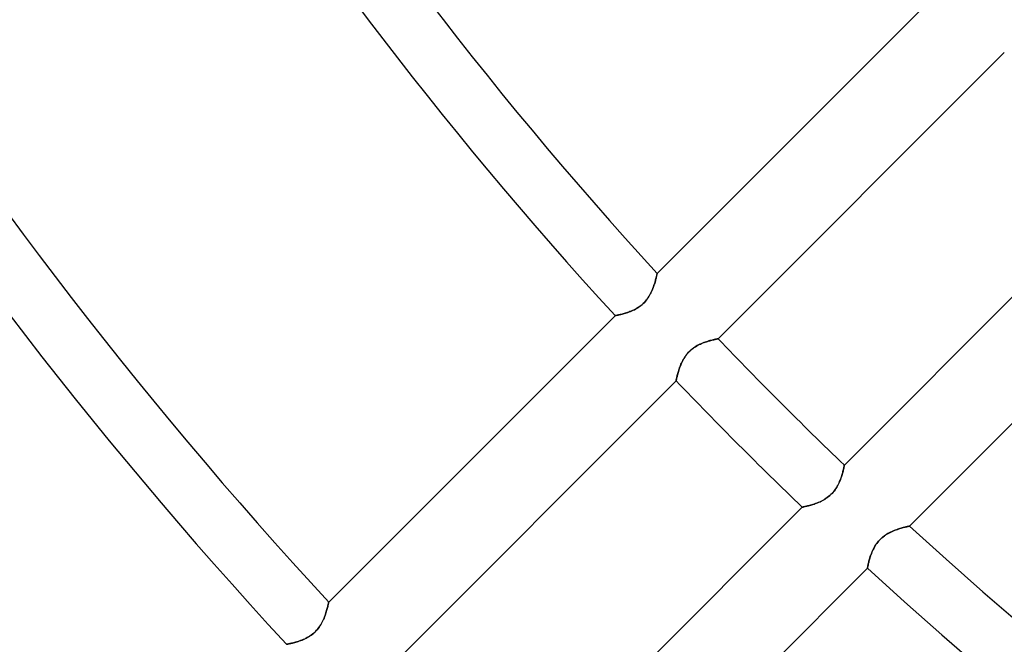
# Model space of a CAD drawing. Header units: millimetres. Extents: x -270 to 270, y -270 to 270.
# Tile 8 of 56: x -123 to -90, y -105 to -84. Entities that reach past the tile are written whole.
import ezdxf

# ---------------------------------------------------------------- set-up
doc = ezdxf.new("R2010")
doc.units = ezdxf.units.MM
doc.layers.add('MAIN-1', color=7, linetype='Continuous')
doc.layers.add('MAIN-2', color=7, linetype='Continuous')

msp = doc.modelspace()

# ---------------------------------------------------------------- linework, layer by layer
at = {"layer": 'MAIN-1'}
for p, q in [((-91.797, -83.248), (-101.496, -92.947)), ((-99.429, -95.155), (-89.738, -85.463)), ((-85.463, -89.738), (-95.155, -99.429)), ((-92.947, -101.496), (-83.248, -91.797)), ((-101.513, -93.026), (-101.519, -93.049)), ((-101.509, -93.005), (-101.513, -93.026)), ((-101.505, -92.988), (-101.509, -93.005)), ((-101.501, -92.973), (-101.505, -92.988)), ((-101.499, -92.962), (-101.501, -92.973)), ((-101.497, -92.953), (-101.499, -92.962)), ((-101.496, -92.949), (-101.497, -92.953)), ((-101.496, -92.947), (-101.496, -92.949)), ((-101.604, -93.349), (-101.618, -93.389)), ((-101.591, -93.31), (-101.604, -93.349)), ((-101.579, -93.271), (-101.591, -93.31)), ((-101.568, -93.234), (-101.579, -93.271)), ((-101.557, -93.199), (-101.568, -93.234)), ((-101.548, -93.164), (-101.557, -93.199)), ((-101.54, -93.132), (-101.548, -93.164)), ((-101.532, -93.102), (-101.54, -93.132)), ((-101.525, -93.074), (-101.532, -93.102)), ((-101.519, -93.049), (-101.525, -93.074)), ((-101.751, -93.682), (-101.776, -93.724)), ((-101.727, -93.639), (-101.751, -93.682)), ((-101.705, -93.597), (-101.727, -93.639)), ((-101.685, -93.555), (-101.705, -93.597)), ((-101.667, -93.513), (-101.685, -93.555)), ((-101.649, -93.471), (-101.667, -93.513)), ((-101.633, -93.43), (-101.649, -93.471)), ((-101.618, -93.389), (-101.633, -93.43)), ((-102.041, -94.026), (-102.081, -94.057)), ((-102.002, -93.994), (-102.041, -94.026)), ((-101.964, -93.959), (-102.002, -93.994)), ((-101.929, -93.923), (-101.964, -93.959)), ((-101.895, -93.886), (-101.929, -93.923)), ((-101.862, -93.847), (-101.895, -93.886)), ((-101.831, -93.807), (-101.862, -93.847)), ((-101.803, -93.766), (-101.831, -93.807)), ((-101.776, -93.724), (-101.803, -93.766)), ((-102.922, -94.373), (-112.619, -104.07)), ((-102.92, -94.373), (-102.922, -94.373)), ((-102.916, -94.372), (-102.92, -94.373)), ((-102.908, -94.37), (-102.916, -94.372)), ((-102.897, -94.368), (-102.908, -94.37)), ((-102.883, -94.366), (-102.897, -94.368)), ((-102.867, -94.362), (-102.883, -94.366)), ((-102.848, -94.359), (-102.867, -94.362)), ((-102.826, -94.354), (-102.848, -94.359)), ((-102.802, -94.349), (-102.826, -94.354)), ((-102.775, -94.343), (-102.802, -94.349)), ((-102.747, -94.336), (-102.775, -94.343)), ((-102.716, -94.329), (-102.747, -94.336)), ((-102.684, -94.321), (-102.716, -94.329)), ((-102.65, -94.312), (-102.684, -94.321)), ((-102.614, -94.302), (-102.65, -94.312)), ((-102.577, -94.291), (-102.614, -94.302)), ((-102.539, -94.28), (-102.577, -94.291)), ((-102.5, -94.267), (-102.539, -94.28)), ((-102.459, -94.253), (-102.5, -94.267)), ((-102.418, -94.237), (-102.459, -94.253)), ((-102.376, -94.22), (-102.418, -94.237)), ((-102.334, -94.202), (-102.376, -94.22)), ((-102.292, -94.183), (-102.334, -94.202)), ((-102.249, -94.161), (-102.292, -94.183)), ((-102.206, -94.138), (-102.249, -94.161)), ((-102.164, -94.113), (-102.206, -94.138)), ((-102.122, -94.086), (-102.164, -94.113)), ((-102.081, -94.057), (-102.122, -94.086)), ((-100.116, -95.376), (-100.074, -95.354)), ((-100.074, -95.354), (-100.032, -95.334)), ((-100.032, -95.334), (-99.99, -95.316)), ((-99.99, -95.316), (-99.948, -95.298)), ((-99.948, -95.298), (-99.907, -95.283)), ((-99.907, -95.283), (-99.866, -95.268)), ((-99.866, -95.268), (-99.826, -95.254)), ((-99.826, -95.254), (-99.786, -95.242)), ((-99.786, -95.242), (-99.748, -95.23)), ((-99.748, -95.23), (-99.711, -95.22)), ((-99.711, -95.22), (-99.676, -95.21)), ((-99.676, -95.21), (-99.642, -95.202)), ((-99.642, -95.202), (-99.611, -95.194)), ((-99.611, -95.194), (-99.581, -95.187)), ((-99.581, -95.187), (-99.554, -95.18)), ((-99.554, -95.18), (-99.529, -95.175)), ((-99.529, -95.175), (-99.506, -95.17)), ((-99.506, -95.17), (-99.486, -95.166)), ((-99.486, -95.166), (-99.469, -95.162)), ((-99.469, -95.162), (-99.455, -95.16)), ((-99.455, -95.16), (-99.444, -95.157)), ((-99.444, -95.157), (-99.435, -95.156)), ((-99.435, -95.156), (-99.431, -95.155)), ((-99.431, -95.155), (-99.429, -95.155)), ((-100.526, -95.728), (-100.496, -95.688)), ((-100.496, -95.688), (-100.464, -95.649)), ((-100.464, -95.649), (-100.43, -95.612)), ((-100.43, -95.612), (-100.395, -95.577)), ((-100.395, -95.577), (-100.359, -95.543)), ((-100.359, -95.543), (-100.32, -95.51)), ((-100.32, -95.51), (-100.281, -95.479)), ((-100.281, -95.479), (-100.24, -95.451)), ((-100.24, -95.451), (-100.199, -95.424)), ((-100.199, -95.424), (-100.157, -95.399)), ((-100.157, -95.399), (-100.116, -95.376)), ((-100.705, -96.06), (-100.688, -96.019)), ((-100.688, -96.019), (-100.67, -95.978)), ((-100.67, -95.978), (-100.65, -95.936)), ((-100.65, -95.936), (-100.628, -95.894)), ((-100.628, -95.894), (-100.605, -95.852)), ((-100.605, -95.852), (-100.581, -95.81)), ((-100.581, -95.81), (-100.554, -95.769)), ((-100.554, -95.769), (-100.526, -95.728)), ((-100.812, -96.396), (-100.804, -96.364)), ((-100.804, -96.364), (-100.795, -96.331)), ((-100.795, -96.331), (-100.785, -96.295)), ((-100.785, -96.295), (-100.774, -96.259)), ((-100.774, -96.259), (-100.762, -96.221)), ((-100.762, -96.221), (-100.749, -96.182)), ((-100.749, -96.182), (-100.736, -96.142)), ((-100.736, -96.142), (-100.721, -96.101)), ((-100.721, -96.101), (-100.705, -96.06)), ((-110.545, -106.271), (-100.854, -96.58)), ((-100.854, -96.578), (-100.853, -96.573)), ((-100.854, -96.58), (-100.854, -96.578)), ((-100.853, -96.573), (-100.851, -96.565)), ((-100.851, -96.565), (-100.849, -96.554)), ((-100.849, -96.554), (-100.846, -96.539)), ((-100.846, -96.539), (-100.842, -96.522)), ((-100.842, -96.522), (-100.837, -96.502)), ((-100.837, -96.502), (-100.832, -96.479)), ((-100.832, -96.479), (-100.826, -96.454)), ((-100.826, -96.454), (-100.82, -96.426)), ((-100.82, -96.426), (-100.812, -96.396)), ((-95.219, -99.707), (-95.23, -99.746)), ((-95.209, -99.67), (-95.219, -99.707)), ((-95.2, -99.634), (-95.209, -99.67)), ((-95.191, -99.601), (-95.2, -99.634)), ((-95.184, -99.57), (-95.191, -99.601)), ((-95.178, -99.542), (-95.184, -99.57)), ((-95.172, -99.516), (-95.178, -99.542)), ((-95.168, -99.494), (-95.172, -99.516)), ((-95.163, -99.474), (-95.168, -99.494)), ((-95.16, -99.458), (-95.163, -99.474)), ((-95.158, -99.445), (-95.16, -99.458)), ((-95.156, -99.436), (-95.158, -99.445)), ((-95.155, -99.431), (-95.156, -99.436)), ((-95.155, -99.429), (-95.155, -99.431)), ((-95.321, -100.002), (-95.341, -100.046)), ((-95.302, -99.957), (-95.321, -100.002)), ((-95.285, -99.914), (-95.302, -99.957)), ((-95.27, -99.871), (-95.285, -99.914)), ((-95.255, -99.828), (-95.27, -99.871)), ((-95.242, -99.787), (-95.255, -99.828)), ((-95.23, -99.746), (-95.242, -99.787)), ((-95.536, -100.351), (-95.572, -100.391)), ((-95.502, -100.31), (-95.536, -100.351)), ((-95.47, -100.268), (-95.502, -100.31)), ((-95.44, -100.224), (-95.47, -100.268)), ((-95.412, -100.18), (-95.44, -100.224)), ((-95.386, -100.135), (-95.412, -100.18)), ((-95.363, -100.091), (-95.386, -100.135)), ((-95.341, -100.046), (-95.363, -100.091)), ((-96.045, -100.699), (-96.09, -100.716)), ((-96.001, -100.68), (-96.045, -100.699)), ((-95.956, -100.659), (-96.001, -100.68)), ((-95.911, -100.637), (-95.956, -100.659)), ((-95.866, -100.614), (-95.911, -100.637)), ((-95.822, -100.588), (-95.866, -100.614)), ((-95.778, -100.56), (-95.822, -100.588)), ((-95.734, -100.53), (-95.778, -100.56)), ((-95.691, -100.498), (-95.734, -100.53)), ((-95.65, -100.464), (-95.691, -100.498)), ((-95.61, -100.428), (-95.65, -100.464)), ((-95.572, -100.391), (-95.61, -100.428)), ((-96.58, -100.854), (-106.271, -110.545)), ((-96.578, -100.854), (-96.58, -100.854)), ((-96.572, -100.853), (-96.578, -100.854)), ((-96.563, -100.851), (-96.572, -100.853)), ((-96.55, -100.848), (-96.563, -100.851)), ((-96.533, -100.844), (-96.55, -100.848)), ((-96.514, -100.84), (-96.533, -100.844)), ((-96.491, -100.835), (-96.514, -100.84)), ((-96.465, -100.829), (-96.491, -100.835)), ((-96.436, -100.822), (-96.465, -100.829)), ((-96.405, -100.814), (-96.436, -100.822)), ((-96.372, -100.806), (-96.405, -100.814)), ((-96.336, -100.796), (-96.372, -100.806)), ((-96.299, -100.786), (-96.336, -100.796)), ((-96.26, -100.774), (-96.299, -100.786)), ((-96.219, -100.761), (-96.26, -100.774)), ((-96.177, -100.748), (-96.219, -100.761)), ((-96.134, -100.733), (-96.177, -100.748)), ((-96.09, -100.716), (-96.134, -100.733)), ((-93.622, -101.718), (-93.577, -101.696)), ((-93.577, -101.696), (-93.532, -101.675)), ((-93.532, -101.675), (-93.487, -101.656)), ((-93.487, -101.656), (-93.443, -101.638)), ((-93.443, -101.638), (-93.399, -101.622)), ((-93.399, -101.622), (-93.356, -101.606)), ((-93.356, -101.606), (-93.313, -101.592)), ((-93.313, -101.592), (-93.272, -101.579)), ((-93.272, -101.579), (-93.232, -101.567)), ((-93.232, -101.567), (-93.194, -101.556)), ((-93.194, -101.556), (-93.158, -101.546)), ((-93.158, -101.546), (-93.124, -101.537)), ((-93.124, -101.537), (-93.093, -101.529)), ((-93.093, -101.529), (-93.064, -101.522)), ((-93.064, -101.522), (-93.037, -101.516)), ((-93.037, -101.516), (-93.014, -101.511)), ((-93.014, -101.511), (-92.994, -101.506)), ((-92.994, -101.506), (-92.977, -101.502)), ((-92.977, -101.502), (-92.964, -101.499)), ((-92.964, -101.499), (-92.955, -101.497)), ((-92.955, -101.497), (-92.949, -101.496)), ((-92.949, -101.496), (-92.947, -101.496)), ((-94.031, -102.046), (-93.997, -102.005)), ((-93.997, -102.005), (-93.961, -101.966)), ((-93.961, -101.966), (-93.923, -101.928)), ((-93.923, -101.928), (-93.883, -101.892)), ((-93.883, -101.892), (-93.842, -101.858)), ((-93.842, -101.858), (-93.799, -101.826)), ((-93.799, -101.826), (-93.756, -101.796)), ((-93.756, -101.796), (-93.711, -101.768)), ((-93.711, -101.768), (-93.667, -101.742)), ((-93.667, -101.742), (-93.622, -101.718)), ((-94.229, -102.398), (-94.211, -102.354)), ((-94.211, -102.354), (-94.191, -102.31)), ((-94.191, -102.31), (-94.17, -102.265)), ((-94.17, -102.265), (-94.146, -102.221)), ((-94.146, -102.221), (-94.121, -102.176)), ((-94.121, -102.176), (-94.093, -102.132)), ((-94.093, -102.132), (-94.063, -102.089)), ((-94.063, -102.089), (-94.031, -102.046)), ((-94.33, -102.72), (-94.321, -102.685)), ((-94.321, -102.685), (-94.311, -102.648)), ((-94.311, -102.648), (-94.301, -102.609)), ((-94.301, -102.609), (-94.289, -102.569)), ((-94.289, -102.569), (-94.276, -102.528)), ((-94.276, -102.528), (-94.262, -102.485)), ((-94.262, -102.485), (-94.246, -102.442)), ((-94.246, -102.442), (-94.229, -102.398)), ((-104.07, -112.619), (-94.373, -102.922)), ((-94.373, -102.92), (-94.372, -102.915)), ((-94.373, -102.922), (-94.373, -102.92)), ((-94.372, -102.915), (-94.37, -102.906)), ((-94.37, -102.906), (-94.368, -102.893)), ((-94.368, -102.893), (-94.365, -102.878)), ((-94.365, -102.878), (-94.361, -102.859)), ((-94.361, -102.859), (-94.356, -102.836)), ((-94.356, -102.836), (-94.351, -102.811)), ((-94.351, -102.811), (-94.345, -102.783)), ((-94.345, -102.783), (-94.338, -102.753)), ((-94.338, -102.753), (-94.33, -102.72)), ((-112.689, -104.353), (-112.701, -104.392)), ((-112.679, -104.315), (-112.689, -104.353)), ((-112.669, -104.279), (-112.679, -104.315)), ((-112.66, -104.245), (-112.669, -104.279)), ((-112.652, -104.214), (-112.66, -104.245)), ((-112.645, -104.185), (-112.652, -104.214)), ((-112.639, -104.159), (-112.645, -104.185)), ((-112.634, -104.136), (-112.639, -104.159)), ((-112.629, -104.116), (-112.634, -104.136)), ((-112.625, -104.1), (-112.629, -104.116)), ((-112.623, -104.087), (-112.625, -104.1)), ((-112.621, -104.078), (-112.623, -104.087)), ((-112.619, -104.072), (-112.621, -104.078)), ((-112.619, -104.07), (-112.619, -104.072)), ((-112.816, -104.695), (-112.839, -104.741)), ((-112.796, -104.651), (-112.816, -104.695)), ((-112.777, -104.606), (-112.796, -104.651)), ((-112.759, -104.562), (-112.777, -104.606)), ((-112.743, -104.518), (-112.759, -104.562)), ((-112.728, -104.475), (-112.743, -104.518)), ((-112.714, -104.433), (-112.728, -104.475)), ((-112.701, -104.392), (-112.714, -104.433)), ((-113.05, -105.045), (-113.088, -105.083)), ((-113.014, -105.005), (-113.05, -105.045)), ((-112.98, -104.963), (-113.014, -105.005)), ((-112.947, -104.92), (-112.98, -104.963)), ((-112.917, -104.876), (-112.947, -104.92)), ((-112.889, -104.831), (-112.917, -104.876)), ((-112.863, -104.786), (-112.889, -104.831)), ((-112.839, -104.741), (-112.863, -104.786)), ((-113.573, -105.372), (-113.616, -105.387)), ((-113.529, -105.355), (-113.573, -105.372)), ((-113.484, -105.337), (-113.529, -105.355)), ((-113.439, -105.317), (-113.484, -105.337)), ((-113.393, -105.295), (-113.439, -105.317)), ((-113.348, -105.271), (-113.393, -105.295)), ((-113.303, -105.245), (-113.348, -105.271)), ((-113.258, -105.217), (-113.303, -105.245)), ((-113.214, -105.187), (-113.258, -105.217)), ((-113.17, -105.154), (-113.214, -105.187)), ((-113.128, -105.12), (-113.17, -105.154)), ((-113.088, -105.083), (-113.128, -105.12)), ((-114.043, -105.496), (-114.045, -105.496)), ((-114.038, -105.495), (-114.043, -105.496)), ((-114.029, -105.493), (-114.038, -105.495)), ((-114.017, -105.491), (-114.029, -105.493)), ((-114.001, -105.488), (-114.017, -105.491)), ((-113.982, -105.484), (-114.001, -105.488)), ((-113.961, -105.479), (-113.982, -105.484)), ((-113.936, -105.474), (-113.961, -105.479)), ((-113.909, -105.468), (-113.936, -105.474)), ((-113.879, -105.461), (-113.909, -105.468)), ((-113.847, -105.454), (-113.879, -105.461)), ((-113.813, -105.445), (-113.847, -105.454)), ((-113.777, -105.436), (-113.813, -105.445)), ((-113.739, -105.425), (-113.777, -105.436)), ((-113.7, -105.414), (-113.739, -105.425)), ((-113.659, -105.401), (-113.7, -105.414)), ((-113.616, -105.387), (-113.659, -105.401))]:
    msp.add_line(p, q, dxfattribs=at)
for radius, start, end in [(155.357, 179.99998, 222.77002), (139.639, 179.99998, 222.51889), (153.341, 180.00002, 222.74068), (137.625, 180.00002, 222.48257), (137.625, 223.74158, 226.25842), (139.639, 223.75975, 226.24025), (137.625, 227.51749, 312.48255), (139.639, 227.48111, 312.51887)]:
    msp.add_arc((0, 0), radius, start, end, dxfattribs=at)
at = {"layer": 'MAIN-2'}
for p, q in [((-101.522, -93.064), (-101.516, -93.037)), ((-101.516, -93.037), (-101.511, -93.014)), ((-101.511, -93.014), (-101.506, -92.994)), ((-101.506, -92.994), (-101.502, -92.977)), ((-101.502, -92.977), (-101.499, -92.964)), ((-101.499, -92.964), (-101.497, -92.955)), ((-101.497, -92.955), (-101.496, -92.949)), ((-101.496, -92.949), (-101.496, -92.947)), ((-101.622, -93.399), (-101.606, -93.356)), ((-101.606, -93.356), (-101.592, -93.313)), ((-101.592, -93.313), (-101.579, -93.272)), ((-101.579, -93.272), (-101.567, -93.232)), ((-101.567, -93.232), (-101.556, -93.194)), ((-101.556, -93.194), (-101.546, -93.158)), ((-101.546, -93.158), (-101.537, -93.124)), ((-101.537, -93.124), (-101.529, -93.093)), ((-101.529, -93.093), (-101.522, -93.064)), ((-101.768, -93.711), (-101.742, -93.667)), ((-101.742, -93.667), (-101.718, -93.622)), ((-101.718, -93.622), (-101.696, -93.577)), ((-101.696, -93.577), (-101.675, -93.532)), ((-101.675, -93.532), (-101.656, -93.487)), ((-101.656, -93.487), (-101.638, -93.443)), ((-101.638, -93.443), (-101.622, -93.399)), ((-102.089, -94.063), (-102.046, -94.031)), ((-102.046, -94.031), (-102.005, -93.997)), ((-102.005, -93.997), (-101.966, -93.961)), ((-101.966, -93.961), (-101.928, -93.923)), ((-101.928, -93.923), (-101.892, -93.883)), ((-101.892, -93.883), (-101.858, -93.842)), ((-101.858, -93.842), (-101.826, -93.799)), ((-101.826, -93.799), (-101.796, -93.756)), ((-101.796, -93.756), (-101.768, -93.711)), ((-102.922, -94.373), (-102.92, -94.373)), ((-102.92, -94.373), (-102.915, -94.372)), ((-102.915, -94.372), (-102.906, -94.37)), ((-102.906, -94.37), (-102.893, -94.368)), ((-102.893, -94.368), (-102.878, -94.365)), ((-102.878, -94.365), (-102.859, -94.361)), ((-102.859, -94.361), (-102.836, -94.356)), ((-102.836, -94.356), (-102.811, -94.351)), ((-102.811, -94.351), (-102.783, -94.345)), ((-102.783, -94.345), (-102.753, -94.338)), ((-102.753, -94.338), (-102.72, -94.33)), ((-102.72, -94.33), (-102.685, -94.321)), ((-102.685, -94.321), (-102.648, -94.311)), ((-102.648, -94.311), (-102.609, -94.301)), ((-102.609, -94.301), (-102.569, -94.289)), ((-102.569, -94.289), (-102.528, -94.276)), ((-102.528, -94.276), (-102.485, -94.262)), ((-102.485, -94.262), (-102.442, -94.246)), ((-102.442, -94.246), (-102.398, -94.229)), ((-102.398, -94.229), (-102.354, -94.211)), ((-102.354, -94.211), (-102.31, -94.191)), ((-102.31, -94.191), (-102.265, -94.17)), ((-102.265, -94.17), (-102.221, -94.146)), ((-102.221, -94.146), (-102.176, -94.121)), ((-102.176, -94.121), (-102.132, -94.093)), ((-102.132, -94.093), (-102.089, -94.063)), ((-100.091, -95.363), (-100.135, -95.386)), ((-100.046, -95.341), (-100.091, -95.363)), ((-100.002, -95.321), (-100.046, -95.341)), ((-99.957, -95.302), (-100.002, -95.321)), ((-99.914, -95.285), (-99.957, -95.302)), ((-99.871, -95.27), (-99.914, -95.285)), ((-99.828, -95.255), (-99.871, -95.27)), ((-99.787, -95.242), (-99.828, -95.255)), ((-99.746, -95.23), (-99.787, -95.242)), ((-99.707, -95.219), (-99.746, -95.23)), ((-99.67, -95.209), (-99.707, -95.219)), ((-99.634, -95.2), (-99.67, -95.209)), ((-99.601, -95.191), (-99.634, -95.2)), ((-99.57, -95.184), (-99.601, -95.191)), ((-99.542, -95.178), (-99.57, -95.184)), ((-99.516, -95.172), (-99.542, -95.178)), ((-99.494, -95.168), (-99.516, -95.172)), ((-99.474, -95.163), (-99.494, -95.168)), ((-99.458, -95.16), (-99.474, -95.163)), ((-99.445, -95.158), (-99.458, -95.16)), ((-99.436, -95.156), (-99.445, -95.158)), ((-99.431, -95.155), (-99.436, -95.156)), ((-99.429, -95.155), (-99.431, -95.155)), ((-100.498, -95.691), (-100.53, -95.734)), ((-100.464, -95.65), (-100.498, -95.691)), ((-100.428, -95.61), (-100.464, -95.65)), ((-100.391, -95.572), (-100.428, -95.61)), ((-100.351, -95.536), (-100.391, -95.572)), ((-100.31, -95.502), (-100.351, -95.536)), ((-100.268, -95.47), (-100.31, -95.502)), ((-100.224, -95.44), (-100.268, -95.47)), ((-100.18, -95.412), (-100.224, -95.44)), ((-100.135, -95.386), (-100.18, -95.412)), ((-100.68, -96.001), (-100.699, -96.045)), ((-100.659, -95.956), (-100.68, -96.001)), ((-100.637, -95.911), (-100.659, -95.956)), ((-100.614, -95.866), (-100.637, -95.911)), ((-100.588, -95.822), (-100.614, -95.866)), ((-100.56, -95.778), (-100.588, -95.822)), ((-100.53, -95.734), (-100.56, -95.778)), ((-100.806, -96.372), (-100.814, -96.405)), ((-100.796, -96.336), (-100.806, -96.372)), ((-100.786, -96.299), (-100.796, -96.336)), ((-100.774, -96.26), (-100.786, -96.299)), ((-100.761, -96.219), (-100.774, -96.26)), ((-100.748, -96.177), (-100.761, -96.219)), ((-100.733, -96.134), (-100.748, -96.177)), ((-100.716, -96.09), (-100.733, -96.134)), ((-100.699, -96.045), (-100.716, -96.09)), ((-100.853, -96.572), (-100.854, -96.578)), ((-100.854, -96.578), (-100.854, -96.58)), ((-100.851, -96.563), (-100.853, -96.572)), ((-100.848, -96.55), (-100.851, -96.563)), ((-100.844, -96.533), (-100.848, -96.55)), ((-100.84, -96.514), (-100.844, -96.533)), ((-100.835, -96.491), (-100.84, -96.514)), ((-100.829, -96.465), (-100.835, -96.491)), ((-100.822, -96.436), (-100.829, -96.465)), ((-100.814, -96.405), (-100.822, -96.436)), ((-95.22, -99.711), (-95.21, -99.676)), ((-95.21, -99.676), (-95.202, -99.642)), ((-95.202, -99.642), (-95.194, -99.611)), ((-95.194, -99.611), (-95.187, -99.581)), ((-95.187, -99.581), (-95.18, -99.554)), ((-95.18, -99.554), (-95.175, -99.529)), ((-95.175, -99.529), (-95.17, -99.506)), ((-95.17, -99.506), (-95.166, -99.486)), ((-95.166, -99.486), (-95.162, -99.469)), ((-95.162, -99.469), (-95.16, -99.455)), ((-95.16, -99.455), (-95.157, -99.444)), ((-95.157, -99.444), (-95.156, -99.435)), ((-95.156, -99.435), (-95.155, -99.431)), ((-95.155, -99.431), (-95.155, -99.429)), ((-95.354, -100.074), (-95.334, -100.032)), ((-95.334, -100.032), (-95.316, -99.99)), ((-95.316, -99.99), (-95.298, -99.948)), ((-95.298, -99.948), (-95.283, -99.907)), ((-95.283, -99.907), (-95.268, -99.866)), ((-95.268, -99.866), (-95.254, -99.826)), ((-95.254, -99.826), (-95.242, -99.786)), ((-95.242, -99.786), (-95.23, -99.748)), ((-95.23, -99.748), (-95.22, -99.711)), ((-95.577, -100.395), (-95.543, -100.359)), ((-95.543, -100.359), (-95.51, -100.32)), ((-95.51, -100.32), (-95.479, -100.281)), ((-95.479, -100.281), (-95.451, -100.24)), ((-95.451, -100.24), (-95.424, -100.199)), ((-95.424, -100.199), (-95.399, -100.157)), ((-95.399, -100.157), (-95.376, -100.116)), ((-95.376, -100.116), (-95.354, -100.074)), ((-96.101, -100.721), (-96.06, -100.705)), ((-96.06, -100.705), (-96.019, -100.688)), ((-96.019, -100.688), (-95.978, -100.67)), ((-95.978, -100.67), (-95.936, -100.65)), ((-95.936, -100.65), (-95.894, -100.628)), ((-95.894, -100.628), (-95.852, -100.605)), ((-95.852, -100.605), (-95.81, -100.581)), ((-95.81, -100.581), (-95.769, -100.554)), ((-95.769, -100.554), (-95.728, -100.526)), ((-95.728, -100.526), (-95.688, -100.496)), ((-95.688, -100.496), (-95.649, -100.464)), ((-95.649, -100.464), (-95.612, -100.43)), ((-95.612, -100.43), (-95.577, -100.395)), ((-96.58, -100.854), (-96.578, -100.854)), ((-96.578, -100.854), (-96.573, -100.853)), ((-96.573, -100.853), (-96.565, -100.851)), ((-96.565, -100.851), (-96.554, -100.849)), ((-96.554, -100.849), (-96.539, -100.846)), ((-96.539, -100.846), (-96.522, -100.842)), ((-96.522, -100.842), (-96.502, -100.837)), ((-96.502, -100.837), (-96.479, -100.832)), ((-96.479, -100.832), (-96.454, -100.826)), ((-96.454, -100.826), (-96.426, -100.82)), ((-96.426, -100.82), (-96.396, -100.812)), ((-96.396, -100.812), (-96.364, -100.804)), ((-96.364, -100.804), (-96.331, -100.795)), ((-96.331, -100.795), (-96.295, -100.785)), ((-96.295, -100.785), (-96.259, -100.774)), ((-96.259, -100.774), (-96.221, -100.762)), ((-96.221, -100.762), (-96.182, -100.749)), ((-96.182, -100.749), (-96.142, -100.736)), ((-96.142, -100.736), (-96.101, -100.721)), ((-93.597, -101.705), (-93.639, -101.727)), ((-93.555, -101.685), (-93.597, -101.705)), ((-93.513, -101.667), (-93.555, -101.685)), ((-93.471, -101.649), (-93.513, -101.667)), ((-93.43, -101.633), (-93.471, -101.649)), ((-93.389, -101.618), (-93.43, -101.633)), ((-93.349, -101.604), (-93.389, -101.618)), ((-93.31, -101.591), (-93.349, -101.604)), ((-93.271, -101.579), (-93.31, -101.591)), ((-93.234, -101.568), (-93.271, -101.579)), ((-93.199, -101.557), (-93.234, -101.568)), ((-93.164, -101.548), (-93.199, -101.557)), ((-93.132, -101.54), (-93.164, -101.548)), ((-93.102, -101.532), (-93.132, -101.54)), ((-93.074, -101.525), (-93.102, -101.532)), ((-93.049, -101.519), (-93.074, -101.525)), ((-93.026, -101.513), (-93.049, -101.519)), ((-93.005, -101.509), (-93.026, -101.513)), ((-92.988, -101.505), (-93.005, -101.509)), ((-92.973, -101.501), (-92.988, -101.505)), ((-92.962, -101.499), (-92.973, -101.501)), ((-92.953, -101.497), (-92.962, -101.499)), ((-92.949, -101.496), (-92.953, -101.497)), ((-92.947, -101.496), (-92.949, -101.496)), ((-94.026, -102.041), (-94.057, -102.081)), ((-93.994, -102.002), (-94.026, -102.041)), ((-93.959, -101.964), (-93.994, -102.002)), ((-93.923, -101.929), (-93.959, -101.964)), ((-93.886, -101.895), (-93.923, -101.929)), ((-93.847, -101.862), (-93.886, -101.895)), ((-93.807, -101.831), (-93.847, -101.862)), ((-93.766, -101.803), (-93.807, -101.831)), ((-93.724, -101.776), (-93.766, -101.803)), ((-93.682, -101.751), (-93.724, -101.776)), ((-93.639, -101.727), (-93.682, -101.751)), ((-94.22, -102.376), (-94.237, -102.418)), ((-94.202, -102.334), (-94.22, -102.376)), ((-94.183, -102.292), (-94.202, -102.334)), ((-94.161, -102.249), (-94.183, -102.292)), ((-94.138, -102.206), (-94.161, -102.249)), ((-94.113, -102.164), (-94.138, -102.206)), ((-94.086, -102.122), (-94.113, -102.164)), ((-94.057, -102.081), (-94.086, -102.122)), ((-94.321, -102.684), (-94.329, -102.716)), ((-94.312, -102.65), (-94.321, -102.684)), ((-94.302, -102.614), (-94.312, -102.65)), ((-94.291, -102.577), (-94.302, -102.614)), ((-94.28, -102.539), (-94.291, -102.577)), ((-94.267, -102.5), (-94.28, -102.539)), ((-94.253, -102.459), (-94.267, -102.5)), ((-94.237, -102.418), (-94.253, -102.459)), ((-94.372, -102.916), (-94.373, -102.92)), ((-94.373, -102.92), (-94.373, -102.922)), ((-94.37, -102.908), (-94.372, -102.916)), ((-94.368, -102.897), (-94.37, -102.908)), ((-94.366, -102.883), (-94.368, -102.897)), ((-94.362, -102.867), (-94.366, -102.883)), ((-94.359, -102.848), (-94.362, -102.867)), ((-94.354, -102.826), (-94.359, -102.848)), ((-94.349, -102.802), (-94.354, -102.826)), ((-94.343, -102.775), (-94.349, -102.802)), ((-94.336, -102.747), (-94.343, -102.775)), ((-94.329, -102.716), (-94.336, -102.747)), ((-112.702, -104.395), (-112.69, -104.355)), ((-112.69, -104.355), (-112.679, -104.317)), ((-112.679, -104.317), (-112.669, -104.281)), ((-112.669, -104.281), (-112.66, -104.247)), ((-112.66, -104.247), (-112.652, -104.216)), ((-112.652, -104.216), (-112.645, -104.187)), ((-112.645, -104.187), (-112.639, -104.16)), ((-112.639, -104.16), (-112.634, -104.137)), ((-112.634, -104.137), (-112.629, -104.117)), ((-112.629, -104.117), (-112.626, -104.1)), ((-112.626, -104.1), (-112.623, -104.087)), ((-112.623, -104.087), (-112.621, -104.078)), ((-112.621, -104.078), (-112.619, -104.072)), ((-112.619, -104.072), (-112.619, -104.07)), ((-112.841, -104.745), (-112.818, -104.7)), ((-112.818, -104.7), (-112.798, -104.655)), ((-112.798, -104.655), (-112.778, -104.61)), ((-112.778, -104.61), (-112.761, -104.566)), ((-112.761, -104.566), (-112.744, -104.522)), ((-112.744, -104.522), (-112.729, -104.478)), ((-112.729, -104.478), (-112.715, -104.436)), ((-112.715, -104.436), (-112.702, -104.395)), ((-113.089, -105.083), (-113.051, -105.046)), ((-113.051, -105.046), (-113.015, -105.006)), ((-113.015, -105.006), (-112.981, -104.965)), ((-112.981, -104.965), (-112.949, -104.922)), ((-112.949, -104.922), (-112.919, -104.879)), ((-112.919, -104.879), (-112.891, -104.834)), ((-112.891, -104.834), (-112.865, -104.79)), ((-112.865, -104.79), (-112.841, -104.745)), ((-113.608, -105.384), (-113.565, -105.369)), ((-113.565, -105.369), (-113.521, -105.352)), ((-113.521, -105.352), (-113.477, -105.334)), ((-113.477, -105.334), (-113.433, -105.314)), ((-113.433, -105.314), (-113.388, -105.292)), ((-113.388, -105.292), (-113.344, -105.269)), ((-113.344, -105.269), (-113.299, -105.243)), ((-113.299, -105.243), (-113.255, -105.215)), ((-113.255, -105.215), (-113.212, -105.186)), ((-113.212, -105.186), (-113.169, -105.153)), ((-113.169, -105.153), (-113.128, -105.119)), ((-113.128, -105.119), (-113.089, -105.083)), ((-114.045, -105.496), (-114.043, -105.496)), ((-114.043, -105.496), (-114.038, -105.495)), ((-114.038, -105.495), (-114.029, -105.493)), ((-114.029, -105.493), (-114.016, -105.491)), ((-114.016, -105.491), (-114.001, -105.487)), ((-114.001, -105.487), (-113.981, -105.484)), ((-113.981, -105.484), (-113.959, -105.479)), ((-113.959, -105.479), (-113.934, -105.474)), ((-113.934, -105.474), (-113.906, -105.468)), ((-113.906, -105.468), (-113.876, -105.461)), ((-113.876, -105.461), (-113.843, -105.453)), ((-113.843, -105.453), (-113.808, -105.444)), ((-113.808, -105.444), (-113.771, -105.434)), ((-113.771, -105.434), (-113.732, -105.423)), ((-113.732, -105.423), (-113.692, -105.411)), ((-113.692, -105.411), (-113.65, -105.398)), ((-113.65, -105.398), (-113.608, -105.384))]:
    msp.add_line(p, q, dxfattribs=at)
for radius, end in [(213, 0), (212, 0), (202.5, 270.00002), (201.5, 270.00002)]:
    msp.add_arc((0, 0), radius, 179.99998, end, dxfattribs=at)

doc.saveas('drawing.dxf')
